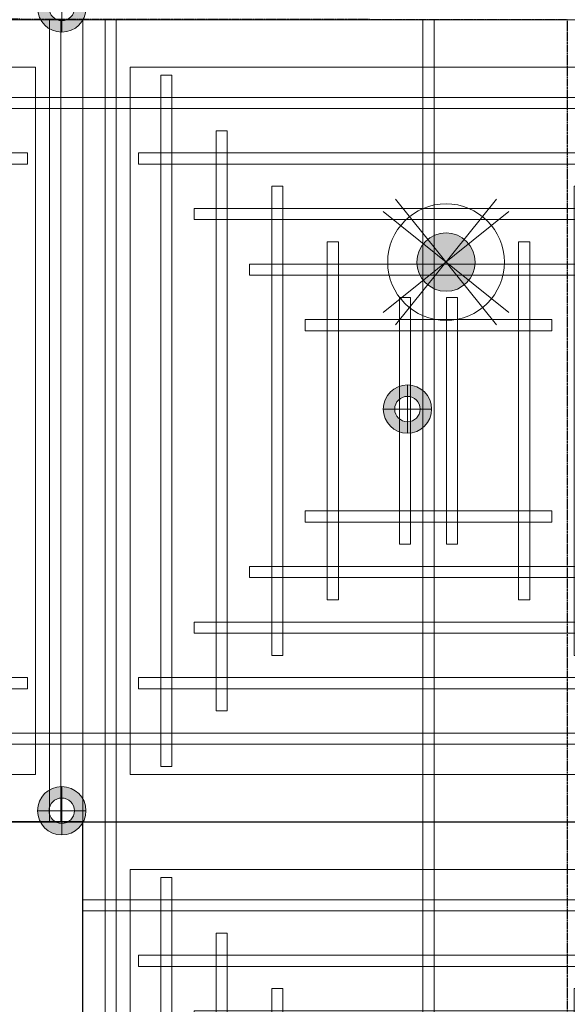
# Model space of a CAD drawing. Header units: millimetres. Extents: x -1097 to 62791, y -9731 to 18031.
# Tile 26 of 59: x 1747 to 2628, y 1625 to 3209. Entities that reach past the tile are written whole.
import ezdxf

# ---------------------------------------------------------------- set-up
doc = ezdxf.new("R2010")
doc.units = ezdxf.units.MM
doc.linetypes.add('DASHED', pattern=[19.05, 12.7, -6.35])
doc.layers.add('ACMV-DUCT-THERMAL-EXT-INS', color=9, linetype='DASHED', true_color=0x808080)
doc.layers.add('RCP LAYOUT', color=9, linetype='Continuous', true_color=0x808080)
for name, color, linetype, lineweight in [('Ceiling', 14, 'Continuous', 9), ('E Celing Lighting', 5, 'DASHED', 5), ('Lighting (Ceiling)', 160, 'Continuous', 15)]:
    doc.layers.add(name, color=color, linetype=linetype, lineweight=lineweight)

# ---------------------------------------------------------------- blocks, each defined once
blk = doc.blocks.new('ljbsdinfpn')
at = {"layer": 'Lighting (Ceiling)', "true_color": 0x808080}
h = blk.add_hatch(color=8, dxfattribs=at)
h.dxf.hatch_style = 1
edge = h.paths.add_edge_path()
edge.add_arc((-23157.713, -1088.484), 1.848, 0, 360)
h = blk.add_hatch(color=8, dxfattribs=at)
h.dxf.hatch_style = 1
edge = h.paths.add_edge_path()
edge.add_arc((-23157.713, -1088.484), 1.848, 0, 360)
at = {"layer": 'Lighting (Ceiling)', "color": 8, "true_color": 0x808080, "elevation": 0.002}
for points in [[(-23160.911, -1084.504), (-23154.515, -1092.464)], [(-23154.515, -1084.504), (-23160.911, -1092.464)], [(-23153.733, -1085.286), (-23161.693, -1091.682)], [(-23153.733, -1091.682), (-23161.693, -1085.286)]]:
    blk.add_lwpolyline(points, dxfattribs=at)
at = {"layer": 'Lighting (Ceiling)', "color": 8, "true_color": 0x808080}
for radius in [3.697, 3.697, 1.848, 1.848]:
    blk.add_circle((-23157.713, -1088.484, 0.002), radius, dxfattribs=at)
blk = doc.blocks.new('skievubjn')
at = {"layer": 'E Celing Lighting'}
blk.add_blockref('ljbsdinfpn', (1744216.697, -77666.424, -0.002), dxfattribs=at)
blk = doc.blocks.new('cl')
at = {"layer": 'Lighting (Ceiling)', "true_color": 0x808080}
h = blk.add_hatch(color=8, dxfattribs=at)
h.dxf.hatch_style = 1
h.paths.add_polyline_path([(1.533, 0.03, 1), (-1.533, 0.03, 1)])
h.paths.add_polyline_path([(-0.806, 0.03, -1), (0.806, 0.03, -1)], flags=16)
at = {"layer": 'Lighting (Ceiling)', "color": 8, "true_color": 0x808080}
for p, q in [((0, 1.562), (0, -1.503)), ((-1.533, 0.03), (1.533, 0.03))]:
    blk.add_line(p, q, dxfattribs=at)
for radius in [1.533, 0.806]:
    blk.add_circle((0, 0.03), radius, dxfattribs=at)
blk = doc.blocks.new('iserb jk')
at = {"layer": 'E Celing Lighting'}
for p in [(1717937.866, -79904.332), (1717959.768, -79929.744), (1717937.862, -79955.185)]:
    blk.add_blockref('cl', p, dxfattribs=at)
blk = doc.blocks.new('ceiling inst 2')
at = {"color": 8, "lineweight": 0, "ltscale": 0.25, "true_color": 0x808080}
for points in [[(1722740.061, -79108.617), (1722783.851, -79108.617), (1722783.851, -79057.793), (1722740.061, -79057.793)], [(1722743.061, -79105.617), (1722780.851, -79105.617), (1722780.851, -79060.793), (1722743.061, -79060.793)]]:
    blk.add_lwpolyline(points, close=True, dxfattribs=at)
at = {"layer": 'Ceiling', "color": 8, "lineweight": 0, "ltscale": 0.25, "true_color": 0x808080}
for points in [[(1722741.468, -79108.617), (1722742.172, -79108.617), (1722742.172, -79057.793), (1722741.468, -79057.793)], [(1722761.604, -79108.617), (1722762.308, -79108.617), (1722762.308, -79057.793), (1722761.604, -79057.793)], [(1722782.444, -79108.617), (1722781.74, -79108.617), (1722781.74, -79057.793), (1722782.444, -79057.793)], [(1722744.986, -79105.098), (1722745.69, -79105.098), (1722745.69, -79061.312), (1722744.986, -79061.312)], [(1722778.222, -79105.098), (1722778.926, -79105.098), (1722778.926, -79061.312), (1722778.222, -79061.312)], [(1722783.851, -79063.423), (1722740.061, -79063.423), (1722740.061, -79062.719), (1722783.851, -79062.719)], [(1722748.505, -79101.58), (1722749.208, -79101.58), (1722749.208, -79064.83), (1722748.505, -79064.83)], [(1722774.704, -79101.58), (1722775.407, -79101.58), (1722775.407, -79064.83), (1722774.704, -79064.83)], [(1722780.333, -79066.237), (1722780.333, -79066.941), (1722743.583, -79066.941), (1722743.583, -79066.237)], [(1722752.023, -79098.062), (1722752.726, -79098.062), (1722752.726, -79068.348), (1722752.023, -79068.348)], [(1722771.186, -79098.062), (1722771.889, -79098.062), (1722771.889, -79068.348), (1722771.186, -79068.348)], [(1722776.817, -79069.755), (1722776.817, -79070.459), (1722747.103, -79070.459), (1722747.103, -79069.755)], [(1722756.248, -79094.544), (1722755.545, -79094.544), (1722755.545, -79071.866), (1722756.248, -79071.866)], [(1722767.667, -79094.544), (1722768.371, -79094.544), (1722768.371, -79071.866), (1722767.667, -79071.866)], [(1722773.297, -79073.274), (1722773.297, -79073.977), (1722750.619, -79073.977), (1722750.619, -79073.274)], [(1722760.822, -79091.026), (1722760.118, -79091.026), (1722760.118, -79075.385), (1722760.822, -79075.385)], [(1722763.094, -79091.026), (1722763.797, -79091.026), (1722763.797, -79075.385), (1722763.094, -79075.385)], [(1722769.778, -79076.792), (1722769.778, -79077.496), (1722754.137, -79077.496), (1722754.137, -79076.792)], [(1722769.778, -79089.618), (1722769.778, -79088.915), (1722754.137, -79088.915), (1722754.137, -79089.618)], [(1722773.297, -79093.136), (1722773.297, -79092.433), (1722750.619, -79092.433), (1722750.619, -79093.136)], [(1722776.815, -79096.655), (1722776.815, -79095.951), (1722747.101, -79095.951), (1722747.101, -79096.655)], [(1722780.333, -79100.173), (1722780.333, -79099.469), (1722743.583, -79099.469), (1722743.583, -79100.173)], [(1722783.851, -79102.988), (1722740.061, -79102.988), (1722740.061, -79103.691), (1722783.851, -79103.691)]]:
    blk.add_lwpolyline(points, close=True, dxfattribs=at)
blk = doc.blocks.new('grid 2')
at = {"color": 8, "ltscale": 0.25, "true_color": 0x808080}
blk.add_lwpolyline([(1721746.244, -78535.543), (1721746.244, -78738.836), (1721658.663, -78738.836), (1721658.663, -78992.952), (1721877.616, -78992.952), (1721877.616, -79196.245), (1721527.292, -79196.245), (1721527.292, -79145.422), (1721483.502, -79145.422), (1721483.502, -78942.129), (1721527.292, -78942.129), (1721527.292, -78789.659), (1721483.502, -78789.659), (1721483.502, -78535.543)], close=True, dxfattribs=at)
at = {"color": 8, "true_color": 0x808080, "rotation": 180}
blk.add_blockref('ceiling inst 2', (3444267.353, -157847.453), dxfattribs=at)
at = {"color": 8, "true_color": 0x808080, "xscale": -1, "rotation": 180}
blk.add_blockref('ceiling inst 2', (-1212.769, -157847.453), dxfattribs=at)
at = {"color": 8, "true_color": 0x808080}
blk.add_blockref('ceiling inst 2', (-1212.769, 268.134), dxfattribs=at)
blk = doc.blocks.new('IRISH HOUSE-RCP LAYOUT')
at = {"xscale": 25.4, "yscale": 25.4, "zscale": 25.4}
blk.add_blockref('grid 2', (-43724944.7, 2003175.6), dxfattribs=at)
at = {"layer": 'E Celing Lighting', "color": 8, "true_color": 0x808080, "xscale": 25.4, "yscale": 25.4, "zscale": 25.4}
for name, p in [('iserb jk', (-43633807.3, 2032797.3)), ('skievubjn', (-43712465.3, 2003193.7))]:
    blk.add_blockref(name, p, dxfattribs=at)

msp = doc.modelspace()

# ---------------------------------------------------------------- linework, layer by layer
at = {"layer": 'ACMV-DUCT-THERMAL-EXT-INS', "ltscale": 0.1}
msp.add_lwpolyline([(8371.8, 5219.6), (3546.6, 5219.6, 0.415848), (2627.7, 4300.6), (2627.6, 3638.1), (2546.6, 3549.2), (744.4, 3549.2, 0.414214), (275.4, 3080.2), (275.4, 2085.9), (613.4, 2085.9), (613.4, 3080.2, -0.414214), (744.4, 3211.2), (2627.7, 3209.4), (2627.6, 1058.2)], format="xyb", dxfattribs=at)

# ---------------------------------------------------------------- block references
at = {"layer": 'RCP LAYOUT'}
msp.add_blockref('IRISH HOUSE-RCP LAYOUT', (0, 0), dxfattribs=at)

doc.saveas('drawing.dxf')
